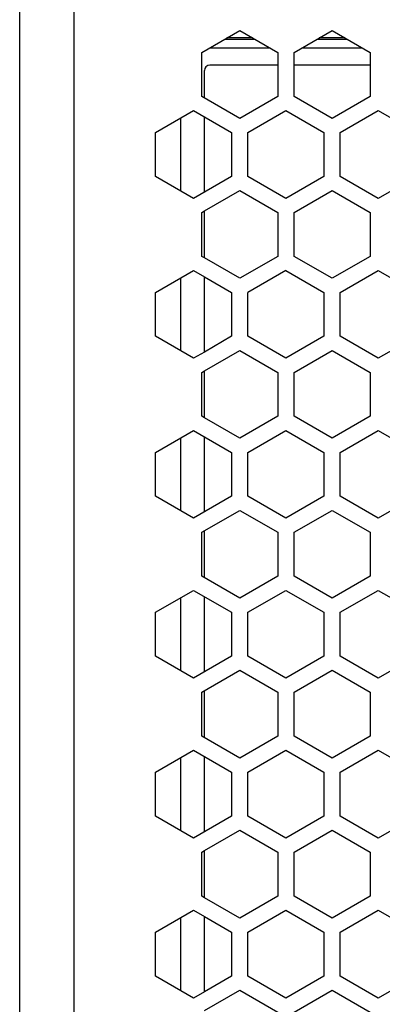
# Model space of a CAD drawing. Header units: millimetres. Extents: x -183 to 9, y -80 to 303.
# Tile 13 of 21: x -171 to -138, y 165 to 256. Entities that reach past the tile are written whole.
import ezdxf

# ---------------------------------------------------------------- set-up
doc = ezdxf.new("R2010")
doc.units = ezdxf.units.MM

# ---------------------------------------------------------------- blocks, each defined once
blk = doc.blocks.new('Abdeckfolie-S60-PSU_1__15', base_point=(-154, 34.5))
at = {"color": 7, "linetype": 'Continuous'}
for p, q in [((-147.25, 251.5), (-153.5, 251.5)), ((-138.75, 251.5), (-145.75, 251.5)), ((-154, 248.476), (-154, 251)), ((-154, 239.815), (-154, 246.744)), ((-154, 233.753), (-154, 238.083)), ((-154, 225.093), (-154, 232.021)), ((-154, 219.031), (-154, 223.361)), ((-154, 210.37), (-154, 217.299)), ((-154, 204.308), (-154, 208.638)), ((-154, 195.648), (-154, 202.576)), ((-154, 189.586), (-154, 193.916)), ((-154, 180.926), (-154, 187.854)), ((-154, 174.863), (-154, 179.194)), ((-154, 166.203), (-154, 173.131))]:
    blk.add_line(p, q, dxfattribs=at)
blk.add_arc((-153.5, 251), 0.5, 90, 180, dxfattribs=at)
blk = doc.blocks.new('Netzteil-HLG-240-24__22', base_point=(-156.167, 20.422))
at = {"color": 1, "linetype": 'Continuous'}
for p, q in [((-152.105, 253.9), (-149.395, 253.9)), ((-143.605, 253.9), (-140.895, 253.9))]:
    blk.add_line(p, q, dxfattribs=at)
at = {"color": 7, "linetype": 'Continuous'}
for p, q in [((-153.49, 253.1), (-148.01, 253.1)), ((-144.99, 253.1), (-139.51, 253.1)), ((-156.167, 239.912), (-156.167, 246.647)), ((-156.167, 225.189), (-156.167, 231.925)), ((-156.167, 210.467), (-156.167, 217.202)), ((-156.167, 195.744), (-156.167, 202.48)), ((-156.167, 181.022), (-156.167, 187.757)), ((-156.167, 166.3), (-156.167, 173.035))]:
    blk.add_line(p, q, dxfattribs=at)
blk = doc.blocks.new('Print-bestückt__23', base_point=(-151.931, 254))
at = {"color": 7, "linetype": 'Continuous'}
for p, q in [((-149.569, 254), (-151.931, 254)), ((-141.069, 254), (-143.431, 254))]:
    blk.add_line(p, q, dxfattribs=at)
blk = doc.blocks.new('Gehaeuseschale-unten-L5_0007876-schwarz__35', base_point=(-171, -19.5))
at = {"color": 7, "linetype": 'Continuous'}
for p, q in [((-171, 252.661), (-171, 270.5)), ((-171, 248.62), (-171, 252.661)), ((-171, 245.3), (-171, 248.62)), ((-150, 245.3), (-146.5, 247.321)), ((-146.5, 247.321), (-143, 245.3)), ((-141.5, 245.3), (-138, 247.321)), ((-138, 247.321), (-134.5, 245.3)), ((-171, 241.259), (-171, 245.3)), ((-150, 241.259), (-150, 245.3)), ((-143, 245.3), (-143, 241.259)), ((-141.5, 241.259), (-141.5, 245.3)), ((-171, 237.939), (-171, 241.259)), ((-146.5, 239.238), (-150, 241.259)), ((-143, 241.259), (-146.5, 239.238)), ((-138, 239.238), (-141.5, 241.259)), ((-134.5, 241.259), (-138, 239.238)), ((-154, 238.083), (-150.75, 239.96)), ((-150.75, 239.96), (-147.25, 237.939)), ((-145.75, 237.939), (-142.25, 239.96)), ((-142.25, 239.96), (-138.75, 237.939)), ((-171, 233.898), (-171, 237.939)), ((-154.25, 237.939), (-154, 238.083)), ((-154.25, 233.898), (-154.25, 237.939)), ((-147.25, 237.939), (-147.25, 233.898)), ((-145.75, 233.898), (-145.75, 237.939)), ((-138.75, 237.939), (-138.75, 233.898)), ((-171, 230.578), (-171, 233.898)), ((-154, 233.753), (-154.25, 233.898)), ((-147.25, 233.898), (-150.75, 231.877)), ((-142.25, 231.877), (-145.75, 233.898)), ((-138.75, 233.898), (-142.25, 231.877)), ((-150.75, 231.877), (-154, 233.753)), ((-158.5, 230.578), (-155, 232.598)), ((-155, 232.598), (-154, 232.021)), ((-146.5, 232.598), (-150, 230.578)), ((-146.5, 232.598), (-143, 230.578)), ((-141.5, 230.578), (-138, 232.598)), ((-138, 232.598), (-134.5, 230.578)), ((-154, 232.021), (-151.5, 230.578)), ((-171, 226.536), (-171, 230.578)), ((-158.5, 226.536), (-158.5, 230.578)), ((-151.5, 230.578), (-151.5, 226.536)), ((-150, 226.536), (-150, 230.578)), ((-143, 230.578), (-143, 226.536)), ((-141.5, 226.536), (-141.5, 230.578)), ((-171, 223.217), (-171, 226.536)), ((-155, 224.516), (-158.5, 226.536)), ((-151.5, 226.536), (-154, 225.093)), ((-146.5, 224.516), (-150, 226.536)), ((-143, 226.536), (-146.5, 224.516)), ((-138, 224.516), (-141.5, 226.536)), ((-134.5, 226.536), (-138, 224.516)), ((-154, 225.093), (-155, 224.516)), ((-154, 223.361), (-150.75, 225.237)), ((-150.75, 225.237), (-147.25, 223.217)), ((-145.75, 223.217), (-142.25, 225.237)), ((-142.25, 225.237), (-138.75, 223.217)), ((-171, 219.175), (-171, 223.217)), ((-154.25, 223.217), (-154, 223.361)), ((-154.25, 219.175), (-154.25, 223.217)), ((-147.25, 223.217), (-147.25, 219.175)), ((-145.75, 219.175), (-145.75, 223.217)), ((-138.75, 223.217), (-138.75, 219.175)), ((-171, 215.855), (-171, 219.175)), ((-154, 219.031), (-154.25, 219.175)), ((-150.75, 217.154), (-154, 219.031)), ((-147.25, 219.175), (-150.75, 217.154)), ((-142.25, 217.154), (-145.75, 219.175)), ((-138.75, 219.175), (-142.25, 217.154)), ((-150, 215.855), (-146.5, 217.876)), ((-146.5, 217.876), (-143, 215.855)), ((-141.5, 215.855), (-138, 217.876)), ((-138, 217.876), (-134.5, 215.855)), ((-171, 211.814), (-171, 215.855)), ((-150, 211.814), (-150, 215.855)), ((-143, 215.855), (-143, 211.814)), ((-141.5, 211.814), (-141.5, 215.855)), ((-171, 208.494), (-171, 211.814)), ((-146.5, 209.793), (-150, 211.814)), ((-143, 211.814), (-146.5, 209.793)), ((-138, 209.793), (-141.5, 211.814)), ((-134.5, 211.814), (-138, 209.793)), ((-145.75, 208.494), (-142.25, 210.515)), ((-142.25, 210.515), (-138.75, 208.494)), ((-171, 204.453), (-171, 208.494)), ((-145.75, 204.453), (-145.75, 208.494)), ((-138.75, 208.494), (-138.75, 204.453)), ((-171, 201.133), (-171, 204.453)), ((-142.25, 202.432), (-145.75, 204.453)), ((-138.75, 204.453), (-142.25, 202.432)), ((-141.5, 201.133), (-138, 203.154)), ((-138, 203.154), (-134.5, 201.133)), ((-171, 197.091), (-171, 201.133)), ((-141.5, 197.091), (-141.5, 201.133)), ((-171, 193.772), (-171, 197.091)), ((-138, 195.071), (-141.5, 197.091)), ((-134.5, 197.091), (-138, 195.071)), ((-171, 189.73), (-171, 193.772)), ((-171, 186.41), (-171, 189.73)), ((-171, 182.369), (-171, 186.41)), ((-171, 179.049), (-171, 182.369)), ((-154, 179.194), (-150.75, 181.07)), ((-150.75, 181.07), (-147.25, 179.049)), ((-171, 175.008), (-171, 179.049)), ((-154.25, 179.049), (-154, 179.194)), ((-154.25, 175.008), (-154.25, 179.049)), ((-147.25, 179.049), (-147.25, 175.008)), ((-171, 171.688), (-171, 175.008)), ((-154, 174.863), (-154.25, 175.008)), ((-147.25, 175.008), (-150.75, 172.987)), ((-150.75, 172.987), (-154, 174.863)), ((-158.5, 171.688), (-155, 173.709)), ((-155, 173.709), (-154, 173.131)), ((-154, 173.131), (-151.5, 171.688)), ((-150, 171.688), (-146.5, 173.709)), ((-146.5, 173.709), (-143, 171.688)), ((-171, 167.647), (-171, 171.688)), ((-158.5, 167.647), (-158.5, 171.688)), ((-151.5, 171.688), (-151.5, 167.647)), ((-150, 167.647), (-150, 171.688)), ((-143, 171.688), (-143, 167.647)), ((-171, 164.327), (-171, 167.647)), ((-155, 165.626), (-158.5, 167.647)), ((-151.5, 167.647), (-154, 166.203)), ((-146.5, 165.626), (-150, 167.647)), ((-143, 167.647), (-146.5, 165.626)), ((-154, 166.203), (-155, 165.626)), ((-154, 164.471), (-150.75, 166.348)), ((-150.75, 166.348), (-147.25, 164.327)), ((-145.75, 164.327), (-142.25, 166.348)), ((-142.25, 166.348), (-138.75, 164.327))]:
    blk.add_line(p, q, dxfattribs=at)
at = {"color": 1, "linetype": 'Continuous'}
blk.add_line((-166, -19.5), (-166, 270.5), dxfattribs=at)
blk = doc.blocks.new('Gehaeuseschale-unten__36', base_point=(-171, -19.5))
at = {"color": 7, "linetype": 'Continuous'}
for p, q in [((-171, 252.661), (-171, 270.5)), ((-171, 248.62), (-171, 252.661)), ((-171, 245.3), (-171, 248.62)), ((-150, 245.3), (-146.5, 247.321)), ((-146.5, 247.321), (-143, 245.3)), ((-141.5, 245.3), (-138, 247.321)), ((-138, 247.321), (-134.5, 245.3)), ((-171, 241.259), (-171, 245.3)), ((-150, 241.259), (-150, 245.3)), ((-143, 245.3), (-143, 241.259)), ((-141.5, 241.259), (-141.5, 245.3)), ((-171, 237.939), (-171, 241.259)), ((-146.5, 239.238), (-150, 241.259)), ((-143, 241.259), (-146.5, 239.238)), ((-138, 239.238), (-141.5, 241.259)), ((-134.5, 241.259), (-138, 239.238)), ((-154, 238.083), (-150.75, 239.96)), ((-150.75, 239.96), (-147.25, 237.939)), ((-145.75, 237.939), (-142.25, 239.96)), ((-142.25, 239.96), (-138.75, 237.939)), ((-171, 233.898), (-171, 237.939)), ((-154.25, 237.939), (-154, 238.083)), ((-154.25, 233.898), (-154.25, 237.939)), ((-147.25, 237.939), (-147.25, 233.898)), ((-145.75, 233.898), (-145.75, 237.939)), ((-138.75, 237.939), (-138.75, 233.898)), ((-171, 230.578), (-171, 233.898)), ((-154, 233.753), (-154.25, 233.898)), ((-147.25, 233.898), (-150.75, 231.877)), ((-142.25, 231.877), (-145.75, 233.898)), ((-138.75, 233.898), (-142.25, 231.877)), ((-150.75, 231.877), (-154, 233.753)), ((-158.5, 230.578), (-155, 232.598)), ((-155, 232.598), (-154, 232.021)), ((-146.5, 232.598), (-150, 230.578)), ((-146.5, 232.598), (-143, 230.578)), ((-141.5, 230.578), (-138, 232.598)), ((-138, 232.598), (-134.5, 230.578)), ((-154, 232.021), (-151.5, 230.578)), ((-171, 226.536), (-171, 230.578)), ((-158.5, 226.536), (-158.5, 230.578)), ((-151.5, 230.578), (-151.5, 226.536)), ((-150, 226.536), (-150, 230.578)), ((-143, 230.578), (-143, 226.536)), ((-141.5, 226.536), (-141.5, 230.578)), ((-171, 223.217), (-171, 226.536)), ((-155, 224.516), (-158.5, 226.536)), ((-151.5, 226.536), (-154, 225.093)), ((-146.5, 224.516), (-150, 226.536)), ((-143, 226.536), (-146.5, 224.516)), ((-138, 224.516), (-141.5, 226.536)), ((-134.5, 226.536), (-138, 224.516)), ((-154, 225.093), (-155, 224.516)), ((-154, 223.361), (-150.75, 225.237)), ((-150.75, 225.237), (-147.25, 223.217)), ((-145.75, 223.217), (-142.25, 225.237)), ((-142.25, 225.237), (-138.75, 223.217)), ((-171, 219.175), (-171, 223.217)), ((-154.25, 223.217), (-154, 223.361)), ((-154.25, 219.175), (-154.25, 223.217)), ((-147.25, 223.217), (-147.25, 219.175)), ((-145.75, 219.175), (-145.75, 223.217)), ((-138.75, 223.217), (-138.75, 219.175)), ((-171, 215.855), (-171, 219.175)), ((-154, 219.031), (-154.25, 219.175)), ((-150.75, 217.154), (-154, 219.031)), ((-147.25, 219.175), (-150.75, 217.154)), ((-142.25, 217.154), (-145.75, 219.175)), ((-138.75, 219.175), (-142.25, 217.154)), ((-150, 215.855), (-146.5, 217.876)), ((-146.5, 217.876), (-143, 215.855)), ((-141.5, 215.855), (-138, 217.876)), ((-138, 217.876), (-134.5, 215.855)), ((-171, 211.814), (-171, 215.855)), ((-150, 211.814), (-150, 215.855)), ((-143, 215.855), (-143, 211.814)), ((-141.5, 211.814), (-141.5, 215.855)), ((-171, 208.494), (-171, 211.814)), ((-146.5, 209.793), (-150, 211.814)), ((-143, 211.814), (-146.5, 209.793)), ((-138, 209.793), (-141.5, 211.814)), ((-134.5, 211.814), (-138, 209.793)), ((-145.75, 208.494), (-142.25, 210.515)), ((-142.25, 210.515), (-138.75, 208.494)), ((-171, 204.453), (-171, 208.494)), ((-145.75, 204.453), (-145.75, 208.494)), ((-138.75, 208.494), (-138.75, 204.453)), ((-171, 201.133), (-171, 204.453)), ((-142.25, 202.432), (-145.75, 204.453)), ((-138.75, 204.453), (-142.25, 202.432)), ((-141.5, 201.133), (-138, 203.154)), ((-138, 203.154), (-134.5, 201.133)), ((-171, 197.091), (-171, 201.133)), ((-141.5, 197.091), (-141.5, 201.133)), ((-171, 193.772), (-171, 197.091)), ((-138, 195.071), (-141.5, 197.091)), ((-134.5, 197.091), (-138, 195.071)), ((-171, 189.73), (-171, 193.772)), ((-171, 186.41), (-171, 189.73)), ((-171, 182.369), (-171, 186.41)), ((-171, 179.049), (-171, 182.369)), ((-154, 179.194), (-150.75, 181.07)), ((-150.75, 181.07), (-147.25, 179.049)), ((-171, 175.008), (-171, 179.049)), ((-154.25, 179.049), (-154, 179.194)), ((-154.25, 175.008), (-154.25, 179.049)), ((-147.25, 179.049), (-147.25, 175.008)), ((-171, 171.688), (-171, 175.008)), ((-154, 174.863), (-154.25, 175.008)), ((-147.25, 175.008), (-150.75, 172.987)), ((-150.75, 172.987), (-154, 174.863)), ((-158.5, 171.688), (-155, 173.709)), ((-155, 173.709), (-154, 173.131)), ((-154, 173.131), (-151.5, 171.688)), ((-150, 171.688), (-146.5, 173.709)), ((-146.5, 173.709), (-143, 171.688)), ((-171, 167.647), (-171, 171.688)), ((-158.5, 167.647), (-158.5, 171.688)), ((-151.5, 171.688), (-151.5, 167.647)), ((-150, 167.647), (-150, 171.688)), ((-143, 171.688), (-143, 167.647)), ((-171, 164.327), (-171, 167.647)), ((-155, 165.626), (-158.5, 167.647)), ((-151.5, 167.647), (-154, 166.203)), ((-146.5, 165.626), (-150, 167.647)), ((-143, 167.647), (-146.5, 165.626)), ((-154, 166.203), (-155, 165.626)), ((-154, 164.471), (-150.75, 166.348)), ((-150.75, 166.348), (-147.25, 164.327)), ((-145.75, 164.327), (-142.25, 166.348)), ((-142.25, 166.348), (-138.75, 164.327))]:
    blk.add_line(p, q, dxfattribs=at)
at = {"color": 1, "linetype": 'Continuous'}
blk.add_line((-166, -19.5), (-166, 270.5), dxfattribs=at)
blk = doc.blocks.new('Gehaeuseschale-oben__37', base_point=(-171, -19.5))
at = {"color": 7, "linetype": 'Continuous'}
for p, q in [((-171, 252.661), (-171, 270.5)), ((-154.25, 252.661), (-150.75, 254.682)), ((-150.75, 254.682), (-147.25, 252.661)), ((-145.75, 252.661), (-142.25, 254.682)), ((-142.25, 254.682), (-138.75, 252.661)), ((-171, 248.62), (-171, 252.661)), ((-154.25, 248.62), (-154.25, 252.661)), ((-147.25, 252.661), (-147.25, 248.62)), ((-145.75, 248.62), (-145.75, 252.661)), ((-138.75, 252.661), (-138.75, 248.62)), ((-171, 245.3), (-171, 248.62)), ((-150.75, 246.599), (-154.25, 248.62)), ((-147.25, 248.62), (-150.75, 246.599)), ((-142.25, 246.599), (-145.75, 248.62)), ((-138.75, 248.62), (-142.25, 246.599)), ((-158.5, 245.3), (-155, 247.321)), ((-155, 247.321), (-151.5, 245.3)), ((-150, 245.3), (-146.5, 247.321)), ((-146.5, 247.321), (-143, 245.3)), ((-141.5, 245.3), (-138, 247.321)), ((-138, 247.321), (-134.5, 245.3)), ((-171, 241.259), (-171, 245.3)), ((-158.5, 241.259), (-158.5, 245.3)), ((-151.5, 245.3), (-151.5, 241.259)), ((-150, 241.259), (-150, 245.3)), ((-143, 245.3), (-143, 241.259)), ((-141.5, 241.259), (-141.5, 245.3)), ((-171, 237.939), (-171, 241.259)), ((-155, 239.238), (-158.5, 241.259)), ((-151.5, 241.259), (-155, 239.238)), ((-146.5, 239.238), (-150, 241.259)), ((-143, 241.259), (-146.5, 239.238)), ((-138, 239.238), (-141.5, 241.259)), ((-134.5, 241.259), (-138, 239.238)), ((-154, 238.083), (-150.75, 239.96)), ((-150.75, 239.96), (-147.25, 237.939)), ((-145.75, 237.939), (-142.25, 239.96)), ((-142.25, 239.96), (-138.75, 237.939)), ((-171, 233.898), (-171, 237.939)), ((-154.25, 237.939), (-154, 238.083)), ((-154.25, 233.898), (-154.25, 237.939)), ((-147.25, 237.939), (-147.25, 233.898)), ((-145.75, 233.898), (-145.75, 237.939)), ((-138.75, 237.939), (-138.75, 233.898)), ((-171, 230.578), (-171, 233.898)), ((-154, 233.753), (-154.25, 233.898)), ((-147.25, 233.898), (-150.75, 231.877)), ((-142.25, 231.877), (-145.75, 233.898)), ((-138.75, 233.898), (-142.25, 231.877)), ((-150.75, 231.877), (-154, 233.753)), ((-158.5, 230.578), (-155, 232.598)), ((-155, 232.598), (-154, 232.021)), ((-146.5, 232.598), (-150, 230.578)), ((-146.5, 232.598), (-143, 230.578)), ((-141.5, 230.578), (-138, 232.598)), ((-138, 232.598), (-134.5, 230.578)), ((-154, 232.021), (-151.5, 230.578)), ((-171, 226.536), (-171, 230.578)), ((-158.5, 226.536), (-158.5, 230.578)), ((-151.5, 230.578), (-151.5, 226.536)), ((-150, 226.536), (-150, 230.578)), ((-143, 230.578), (-143, 226.536)), ((-141.5, 226.536), (-141.5, 230.578)), ((-171, 223.217), (-171, 226.536)), ((-155, 224.516), (-158.5, 226.536)), ((-151.5, 226.536), (-154, 225.093)), ((-146.5, 224.516), (-150, 226.536)), ((-143, 226.536), (-146.5, 224.516)), ((-138, 224.516), (-141.5, 226.536)), ((-134.5, 226.536), (-138, 224.516)), ((-154, 225.093), (-155, 224.516)), ((-154, 223.361), (-150.75, 225.237)), ((-150.75, 225.237), (-147.25, 223.217)), ((-145.75, 223.217), (-142.25, 225.237)), ((-142.25, 225.237), (-138.75, 223.217)), ((-171, 219.175), (-171, 223.217)), ((-154.25, 223.217), (-154, 223.361)), ((-154.25, 219.175), (-154.25, 223.217)), ((-147.25, 223.217), (-147.25, 219.175)), ((-145.75, 219.175), (-145.75, 223.217)), ((-138.75, 223.217), (-138.75, 219.175)), ((-171, 215.855), (-171, 219.175)), ((-154, 219.031), (-154.25, 219.175)), ((-150.75, 217.154), (-154, 219.031)), ((-147.25, 219.175), (-150.75, 217.154)), ((-142.25, 217.154), (-145.75, 219.175)), ((-138.75, 219.175), (-142.25, 217.154)), ((-158.5, 215.855), (-155, 217.876)), ((-155, 217.876), (-151.5, 215.855)), ((-150, 215.855), (-146.5, 217.876)), ((-146.5, 217.876), (-143, 215.855)), ((-141.5, 215.855), (-138, 217.876)), ((-138, 217.876), (-134.5, 215.855)), ((-171, 211.814), (-171, 215.855)), ((-158.5, 211.814), (-158.5, 215.855)), ((-151.5, 215.855), (-151.5, 211.814)), ((-150, 211.814), (-150, 215.855)), ((-143, 215.855), (-143, 211.814)), ((-141.5, 211.814), (-141.5, 215.855)), ((-171, 208.494), (-171, 211.814)), ((-155, 209.793), (-158.5, 211.814)), ((-151.5, 211.814), (-155, 209.793)), ((-146.5, 209.793), (-150, 211.814)), ((-143, 211.814), (-146.5, 209.793)), ((-138, 209.793), (-141.5, 211.814)), ((-134.5, 211.814), (-138, 209.793)), ((-154.25, 208.494), (-150.75, 210.515)), ((-150.75, 210.515), (-147.25, 208.494)), ((-145.75, 208.494), (-142.25, 210.515)), ((-142.25, 210.515), (-138.75, 208.494)), ((-171, 204.453), (-171, 208.494)), ((-154.25, 204.453), (-154.25, 208.494)), ((-147.25, 208.494), (-147.25, 204.453)), ((-145.75, 204.453), (-145.75, 208.494)), ((-138.75, 208.494), (-138.75, 204.453)), ((-171, 201.133), (-171, 204.453)), ((-150.75, 202.432), (-154.25, 204.453)), ((-147.25, 204.453), (-150.75, 202.432)), ((-142.25, 202.432), (-145.75, 204.453)), ((-138.75, 204.453), (-142.25, 202.432)), ((-158.5, 201.133), (-155, 203.154)), ((-155, 203.154), (-151.5, 201.133)), ((-150, 201.133), (-146.5, 203.154)), ((-146.5, 203.154), (-143, 201.133)), ((-141.5, 201.133), (-138, 203.154)), ((-138, 203.154), (-134.5, 201.133)), ((-171, 197.091), (-171, 201.133)), ((-158.5, 197.091), (-158.5, 201.133)), ((-151.5, 201.133), (-151.5, 197.091)), ((-150, 197.091), (-150, 201.133)), ((-143, 201.133), (-143, 197.091)), ((-141.5, 197.091), (-141.5, 201.133)), ((-171, 193.772), (-171, 197.091)), ((-155, 195.071), (-158.5, 197.091)), ((-151.5, 197.091), (-155, 195.071)), ((-146.5, 195.071), (-150, 197.091)), ((-143, 197.091), (-146.5, 195.071)), ((-138, 195.071), (-141.5, 197.091)), ((-134.5, 197.091), (-138, 195.071)), ((-154.25, 193.772), (-150.75, 195.792)), ((-150.75, 195.792), (-147.25, 193.772)), ((-145.75, 193.772), (-142.25, 195.792)), ((-142.25, 195.792), (-138.75, 193.772)), ((-171, 189.73), (-171, 193.772)), ((-154.25, 189.73), (-154.25, 193.772)), ((-147.25, 193.772), (-147.25, 189.73)), ((-145.75, 189.73), (-145.75, 193.772)), ((-138.75, 193.772), (-138.75, 189.73)), ((-171, 186.41), (-171, 189.73)), ((-150.75, 187.709), (-154.25, 189.73)), ((-147.25, 189.73), (-150.75, 187.709)), ((-142.25, 187.709), (-145.75, 189.73)), ((-138.75, 189.73), (-142.25, 187.709)), ((-158.5, 186.41), (-155, 188.431)), ((-155, 188.431), (-151.5, 186.41)), ((-150, 186.41), (-146.5, 188.431)), ((-146.5, 188.431), (-143, 186.41)), ((-141.5, 186.41), (-138, 188.431)), ((-138, 188.431), (-134.5, 186.41)), ((-171, 182.369), (-171, 186.41)), ((-158.5, 182.369), (-158.5, 186.41)), ((-151.5, 186.41), (-151.5, 182.369)), ((-150, 182.369), (-150, 186.41)), ((-143, 186.41), (-143, 182.369)), ((-141.5, 182.369), (-141.5, 186.41)), ((-171, 179.049), (-171, 182.369)), ((-155, 180.348), (-158.5, 182.369)), ((-151.5, 182.369), (-155, 180.348)), ((-146.5, 180.348), (-150, 182.369)), ((-143, 182.369), (-146.5, 180.348)), ((-138, 180.348), (-141.5, 182.369)), ((-134.5, 182.369), (-138, 180.348)), ((-154, 179.194), (-150.75, 181.07)), ((-150.75, 181.07), (-147.25, 179.049)), ((-145.75, 179.049), (-142.25, 181.07)), ((-142.25, 181.07), (-138.75, 179.049)), ((-171, 175.008), (-171, 179.049)), ((-154.25, 179.049), (-154, 179.194)), ((-154.25, 175.008), (-154.25, 179.049)), ((-147.25, 179.049), (-147.25, 175.008)), ((-145.75, 175.008), (-145.75, 179.049)), ((-138.75, 179.049), (-138.75, 175.008)), ((-171, 171.688), (-171, 175.008)), ((-154, 174.863), (-154.25, 175.008)), ((-147.25, 175.008), (-150.75, 172.987)), ((-142.25, 172.987), (-145.75, 175.008)), ((-138.75, 175.008), (-142.25, 172.987)), ((-150.75, 172.987), (-154, 174.863)), ((-158.5, 171.688), (-155, 173.709)), ((-155, 173.709), (-154, 173.131)), ((-154, 173.131), (-151.5, 171.688)), ((-150, 171.688), (-146.5, 173.709)), ((-146.5, 173.709), (-143, 171.688)), ((-141.5, 171.688), (-138, 173.709)), ((-138, 173.709), (-134.5, 171.688)), ((-171, 167.647), (-171, 171.688)), ((-158.5, 167.647), (-158.5, 171.688)), ((-151.5, 171.688), (-151.5, 167.647)), ((-150, 167.647), (-150, 171.688)), ((-143, 171.688), (-143, 167.647)), ((-141.5, 167.647), (-141.5, 171.688)), ((-171, 164.327), (-171, 167.647)), ((-155, 165.626), (-158.5, 167.647)), ((-151.5, 167.647), (-154, 166.203)), ((-146.5, 165.626), (-150, 167.647)), ((-143, 167.647), (-146.5, 165.626)), ((-138, 165.626), (-141.5, 167.647)), ((-134.5, 167.647), (-138, 165.626)), ((-154, 166.203), (-155, 165.626)), ((-154, 164.471), (-150.75, 166.348)), ((-150.75, 166.348), (-147.25, 164.327)), ((-145.75, 164.327), (-142.25, 166.348)), ((-142.25, 166.348), (-138.75, 164.327))]:
    blk.add_line(p, q, dxfattribs=at)
at = {"color": 1, "linetype": 'Continuous'}
blk.add_line((-166, -19.5), (-166, 270.5), dxfattribs=at)
blk = doc.blocks.new('Gehaeuseschale-oben-L5_0007875-schwarz__38', base_point=(-171, -19.5))
at = {"color": 7, "linetype": 'Continuous'}
for p, q in [((-171, 252.661), (-171, 270.5)), ((-154.25, 252.661), (-150.75, 254.682)), ((-150.75, 254.682), (-147.25, 252.661)), ((-145.75, 252.661), (-142.25, 254.682)), ((-142.25, 254.682), (-138.75, 252.661)), ((-171, 248.62), (-171, 252.661)), ((-154.25, 248.62), (-154.25, 252.661)), ((-147.25, 252.661), (-147.25, 248.62)), ((-145.75, 248.62), (-145.75, 252.661)), ((-138.75, 252.661), (-138.75, 248.62)), ((-171, 245.3), (-171, 248.62)), ((-150.75, 246.599), (-154.25, 248.62)), ((-147.25, 248.62), (-150.75, 246.599)), ((-142.25, 246.599), (-145.75, 248.62)), ((-138.75, 248.62), (-142.25, 246.599)), ((-158.5, 245.3), (-155, 247.321)), ((-155, 247.321), (-151.5, 245.3)), ((-150, 245.3), (-146.5, 247.321)), ((-146.5, 247.321), (-143, 245.3)), ((-141.5, 245.3), (-138, 247.321)), ((-138, 247.321), (-134.5, 245.3)), ((-171, 241.259), (-171, 245.3)), ((-158.5, 241.259), (-158.5, 245.3)), ((-151.5, 245.3), (-151.5, 241.259)), ((-150, 241.259), (-150, 245.3)), ((-143, 245.3), (-143, 241.259)), ((-141.5, 241.259), (-141.5, 245.3)), ((-171, 237.939), (-171, 241.259)), ((-155, 239.238), (-158.5, 241.259)), ((-151.5, 241.259), (-155, 239.238)), ((-146.5, 239.238), (-150, 241.259)), ((-143, 241.259), (-146.5, 239.238)), ((-138, 239.238), (-141.5, 241.259)), ((-134.5, 241.259), (-138, 239.238)), ((-154, 238.083), (-150.75, 239.96)), ((-150.75, 239.96), (-147.25, 237.939)), ((-145.75, 237.939), (-142.25, 239.96)), ((-142.25, 239.96), (-138.75, 237.939)), ((-171, 233.898), (-171, 237.939)), ((-154.25, 237.939), (-154, 238.083)), ((-154.25, 233.898), (-154.25, 237.939)), ((-147.25, 237.939), (-147.25, 233.898)), ((-145.75, 233.898), (-145.75, 237.939)), ((-138.75, 237.939), (-138.75, 233.898)), ((-171, 230.578), (-171, 233.898)), ((-154, 233.753), (-154.25, 233.898)), ((-147.25, 233.898), (-150.75, 231.877)), ((-142.25, 231.877), (-145.75, 233.898)), ((-138.75, 233.898), (-142.25, 231.877)), ((-150.75, 231.877), (-154, 233.753)), ((-158.5, 230.578), (-155, 232.598)), ((-155, 232.598), (-154, 232.021)), ((-146.5, 232.598), (-150, 230.578)), ((-146.5, 232.598), (-143, 230.578)), ((-141.5, 230.578), (-138, 232.598)), ((-138, 232.598), (-134.5, 230.578)), ((-154, 232.021), (-151.5, 230.578)), ((-171, 226.536), (-171, 230.578)), ((-158.5, 226.536), (-158.5, 230.578)), ((-151.5, 230.578), (-151.5, 226.536)), ((-150, 226.536), (-150, 230.578)), ((-143, 230.578), (-143, 226.536)), ((-141.5, 226.536), (-141.5, 230.578)), ((-171, 223.217), (-171, 226.536)), ((-155, 224.516), (-158.5, 226.536)), ((-151.5, 226.536), (-154, 225.093)), ((-146.5, 224.516), (-150, 226.536)), ((-143, 226.536), (-146.5, 224.516)), ((-138, 224.516), (-141.5, 226.536)), ((-134.5, 226.536), (-138, 224.516)), ((-154, 225.093), (-155, 224.516)), ((-154, 223.361), (-150.75, 225.237)), ((-150.75, 225.237), (-147.25, 223.217)), ((-145.75, 223.217), (-142.25, 225.237)), ((-142.25, 225.237), (-138.75, 223.217)), ((-171, 219.175), (-171, 223.217)), ((-154.25, 223.217), (-154, 223.361)), ((-154.25, 219.175), (-154.25, 223.217)), ((-147.25, 223.217), (-147.25, 219.175)), ((-145.75, 219.175), (-145.75, 223.217)), ((-138.75, 223.217), (-138.75, 219.175)), ((-171, 215.855), (-171, 219.175)), ((-154, 219.031), (-154.25, 219.175)), ((-150.75, 217.154), (-154, 219.031)), ((-147.25, 219.175), (-150.75, 217.154)), ((-142.25, 217.154), (-145.75, 219.175)), ((-138.75, 219.175), (-142.25, 217.154)), ((-158.5, 215.855), (-155, 217.876)), ((-155, 217.876), (-151.5, 215.855)), ((-150, 215.855), (-146.5, 217.876)), ((-146.5, 217.876), (-143, 215.855)), ((-141.5, 215.855), (-138, 217.876)), ((-138, 217.876), (-134.5, 215.855)), ((-171, 211.814), (-171, 215.855)), ((-158.5, 211.814), (-158.5, 215.855)), ((-151.5, 215.855), (-151.5, 211.814)), ((-150, 211.814), (-150, 215.855)), ((-143, 215.855), (-143, 211.814)), ((-141.5, 211.814), (-141.5, 215.855)), ((-171, 208.494), (-171, 211.814)), ((-155, 209.793), (-158.5, 211.814)), ((-151.5, 211.814), (-155, 209.793)), ((-146.5, 209.793), (-150, 211.814)), ((-143, 211.814), (-146.5, 209.793)), ((-138, 209.793), (-141.5, 211.814)), ((-134.5, 211.814), (-138, 209.793)), ((-154.25, 208.494), (-150.75, 210.515)), ((-150.75, 210.515), (-147.25, 208.494)), ((-145.75, 208.494), (-142.25, 210.515)), ((-142.25, 210.515), (-138.75, 208.494)), ((-171, 204.453), (-171, 208.494)), ((-154.25, 204.453), (-154.25, 208.494)), ((-147.25, 208.494), (-147.25, 204.453)), ((-145.75, 204.453), (-145.75, 208.494)), ((-138.75, 208.494), (-138.75, 204.453)), ((-171, 201.133), (-171, 204.453)), ((-150.75, 202.432), (-154.25, 204.453)), ((-147.25, 204.453), (-150.75, 202.432)), ((-142.25, 202.432), (-145.75, 204.453)), ((-138.75, 204.453), (-142.25, 202.432)), ((-158.5, 201.133), (-155, 203.154)), ((-155, 203.154), (-151.5, 201.133)), ((-150, 201.133), (-146.5, 203.154)), ((-146.5, 203.154), (-143, 201.133)), ((-141.5, 201.133), (-138, 203.154)), ((-138, 203.154), (-134.5, 201.133)), ((-171, 197.091), (-171, 201.133)), ((-158.5, 197.091), (-158.5, 201.133)), ((-151.5, 201.133), (-151.5, 197.091)), ((-150, 197.091), (-150, 201.133)), ((-143, 201.133), (-143, 197.091)), ((-141.5, 197.091), (-141.5, 201.133)), ((-171, 193.772), (-171, 197.091)), ((-155, 195.071), (-158.5, 197.091)), ((-151.5, 197.091), (-155, 195.071)), ((-146.5, 195.071), (-150, 197.091)), ((-143, 197.091), (-146.5, 195.071)), ((-138, 195.071), (-141.5, 197.091)), ((-134.5, 197.091), (-138, 195.071)), ((-154.25, 193.772), (-150.75, 195.792)), ((-150.75, 195.792), (-147.25, 193.772)), ((-145.75, 193.772), (-142.25, 195.792)), ((-142.25, 195.792), (-138.75, 193.772)), ((-171, 189.73), (-171, 193.772)), ((-154.25, 189.73), (-154.25, 193.772)), ((-147.25, 193.772), (-147.25, 189.73)), ((-145.75, 189.73), (-145.75, 193.772)), ((-138.75, 193.772), (-138.75, 189.73)), ((-171, 186.41), (-171, 189.73)), ((-150.75, 187.709), (-154.25, 189.73)), ((-147.25, 189.73), (-150.75, 187.709)), ((-142.25, 187.709), (-145.75, 189.73)), ((-138.75, 189.73), (-142.25, 187.709)), ((-158.5, 186.41), (-155, 188.431)), ((-155, 188.431), (-151.5, 186.41)), ((-150, 186.41), (-146.5, 188.431)), ((-146.5, 188.431), (-143, 186.41)), ((-141.5, 186.41), (-138, 188.431)), ((-138, 188.431), (-134.5, 186.41)), ((-171, 182.369), (-171, 186.41)), ((-158.5, 182.369), (-158.5, 186.41)), ((-151.5, 186.41), (-151.5, 182.369)), ((-150, 182.369), (-150, 186.41)), ((-143, 186.41), (-143, 182.369)), ((-141.5, 182.369), (-141.5, 186.41)), ((-171, 179.049), (-171, 182.369)), ((-155, 180.348), (-158.5, 182.369)), ((-151.5, 182.369), (-155, 180.348)), ((-146.5, 180.348), (-150, 182.369)), ((-143, 182.369), (-146.5, 180.348)), ((-138, 180.348), (-141.5, 182.369)), ((-134.5, 182.369), (-138, 180.348)), ((-154, 179.194), (-150.75, 181.07)), ((-150.75, 181.07), (-147.25, 179.049)), ((-145.75, 179.049), (-142.25, 181.07)), ((-142.25, 181.07), (-138.75, 179.049)), ((-171, 175.008), (-171, 179.049)), ((-154.25, 179.049), (-154, 179.194)), ((-154.25, 175.008), (-154.25, 179.049)), ((-147.25, 179.049), (-147.25, 175.008)), ((-145.75, 175.008), (-145.75, 179.049)), ((-138.75, 179.049), (-138.75, 175.008)), ((-171, 171.688), (-171, 175.008)), ((-154, 174.863), (-154.25, 175.008)), ((-147.25, 175.008), (-150.75, 172.987)), ((-142.25, 172.987), (-145.75, 175.008)), ((-138.75, 175.008), (-142.25, 172.987)), ((-150.75, 172.987), (-154, 174.863)), ((-158.5, 171.688), (-155, 173.709)), ((-155, 173.709), (-154, 173.131)), ((-154, 173.131), (-151.5, 171.688)), ((-150, 171.688), (-146.5, 173.709)), ((-146.5, 173.709), (-143, 171.688)), ((-141.5, 171.688), (-138, 173.709)), ((-138, 173.709), (-134.5, 171.688)), ((-171, 167.647), (-171, 171.688)), ((-158.5, 167.647), (-158.5, 171.688)), ((-151.5, 171.688), (-151.5, 167.647)), ((-150, 167.647), (-150, 171.688)), ((-143, 171.688), (-143, 167.647)), ((-141.5, 167.647), (-141.5, 171.688)), ((-171, 164.327), (-171, 167.647)), ((-155, 165.626), (-158.5, 167.647)), ((-151.5, 167.647), (-154, 166.203)), ((-146.5, 165.626), (-150, 167.647)), ((-143, 167.647), (-146.5, 165.626)), ((-138, 165.626), (-141.5, 167.647)), ((-134.5, 167.647), (-138, 165.626)), ((-154, 166.203), (-155, 165.626)), ((-154, 164.471), (-150.75, 166.348)), ((-150.75, 166.348), (-147.25, 164.327)), ((-145.75, 164.327), (-142.25, 166.348)), ((-142.25, 166.348), (-138.75, 164.327))]:
    blk.add_line(p, q, dxfattribs=at)
at = {"color": 1, "linetype": 'Continuous'}
blk.add_line((-166, -19.5), (-166, 270.5), dxfattribs=at)
blk = doc.blocks.new('Netzteil-S60__42', base_point=(-182.559, -80.5))
for name, p in [('Gehaeuseschale-unten-L5_0007876-schwarz__35', (-171, -19.5)), ('Gehaeuseschale-unten__36', (-171, -19.5)), ('Gehaeuseschale-oben__37', (-171, -19.5)), ('Gehaeuseschale-oben-L5_0007875-schwarz__38', (-171, -19.5)), ('Netzteil-HLG-240-24__22', (-156.167, 20.422)), ('Print-bestückt__23', (-151.931, 254)), ('Abdeckfolie-S60-PSU_1__15', (-154, 34.5))]:
    blk.add_blockref(name, p)
blk = doc.blocks.new('AllgA', base_point=(-87, 111))
blk.add_blockref('Netzteil-S60__42', (-182.559, -80.5))

msp = doc.modelspace()

# ---------------------------------------------------------------- block references
msp.add_blockref('AllgA', (-87, 111))

doc.saveas('drawing.dxf')
